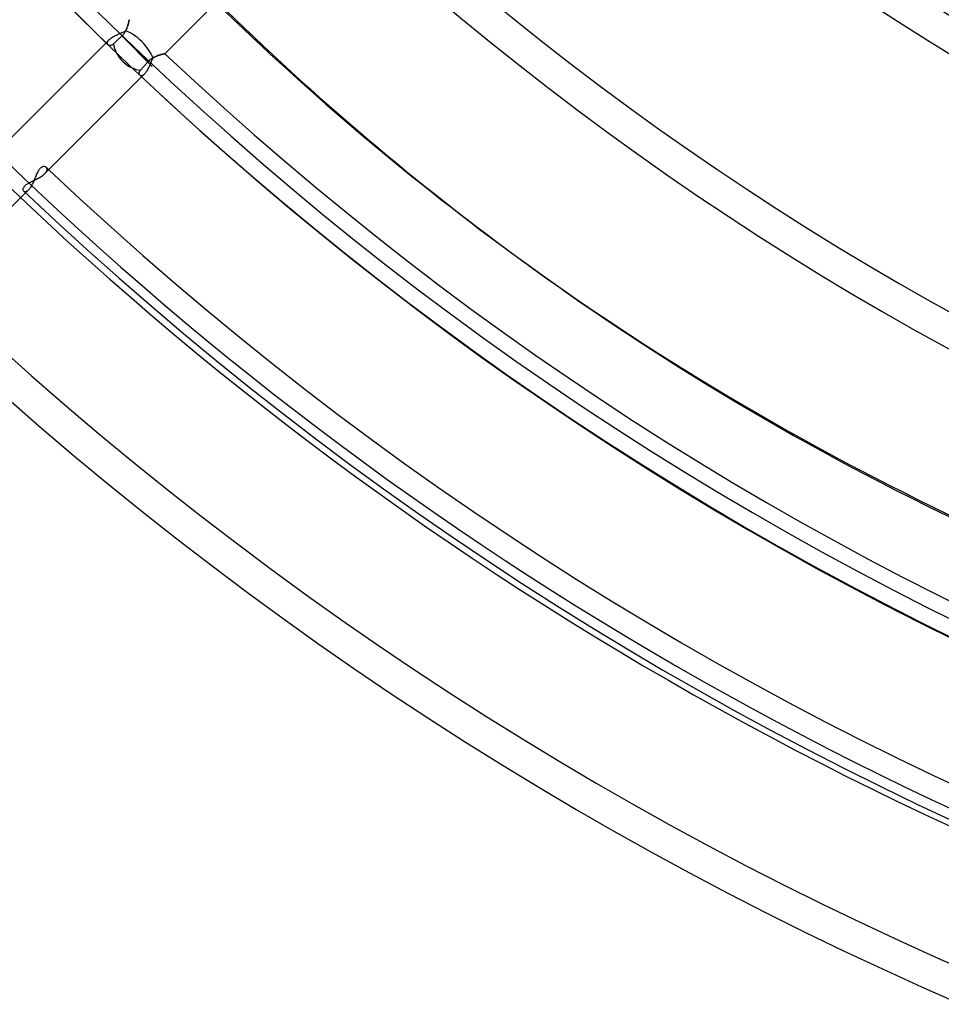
# Model space of a CAD drawing. Header units: millimetres. Extents: x -270 to 270, y -270 to 270.
# Tile 4 of 56: x -146 to -90, y -204 to -144. Entities that reach past the tile are written whole.
import ezdxf

# ---------------------------------------------------------------- set-up
doc = ezdxf.new("R2010")
doc.units = ezdxf.units.MM
doc.layers.add('MAIN-1', color=7, linetype='Continuous')
doc.layers.add('MAIN-2', color=7, linetype='Continuous')

msp = doc.modelspace()

# ---------------------------------------------------------------- linework, layer by layer
at = {"layer": 'MAIN-1'}
for p, q in [((-137.431, -145.98), (-127.737, -136.286)), ((-139.622, -143.918), (-139.625, -143.933)), ((-139.619, -143.906), (-139.622, -143.918)), ((-139.618, -143.898), (-139.619, -143.906)), ((-139.617, -143.892), (-139.618, -143.898)), ((-139.616, -143.891), (-139.617, -143.892)), ((-139.809, -144.52), (-139.831, -144.564)), ((-139.789, -144.477), (-139.809, -144.52)), ((-139.771, -144.434), (-139.789, -144.477)), ((-139.754, -144.392), (-139.771, -144.434)), ((-139.738, -144.349), (-139.754, -144.392)), ((-139.724, -144.308), (-139.738, -144.349)), ((-139.71, -144.267), (-139.724, -144.308)), ((-139.698, -144.228), (-139.71, -144.267)), ((-139.687, -144.189), (-139.698, -144.228)), ((-139.676, -144.152), (-139.687, -144.189)), ((-139.667, -144.117), (-139.676, -144.152)), ((-139.659, -144.083), (-139.667, -144.117)), ((-139.651, -144.052), (-139.659, -144.083)), ((-139.644, -144.023), (-139.651, -144.052)), ((-139.638, -143.996), (-139.644, -144.023)), ((-139.633, -143.972), (-139.638, -143.996)), ((-139.628, -143.951), (-139.633, -143.972)), ((-139.625, -143.933), (-139.628, -143.951)), ((-140.307, -145.114), (-140.334, -145.139)), ((-140.28, -145.088), (-140.307, -145.114)), ((-140.251, -145.06), (-140.28, -145.088)), ((-140.222, -145.032), (-140.251, -145.06)), ((-140.192, -145.004), (-140.222, -145.032)), ((-140.162, -144.976), (-140.192, -145.004)), ((-140.132, -144.947), (-140.162, -144.976)), ((-140.102, -144.919), (-140.132, -144.947)), ((-140.073, -144.891), (-140.102, -144.919)), ((-140.036, -144.854), (-140.073, -144.891)), ((-140.073, -144.891), (-138.208, -146.756)), ((-140.001, -144.816), (-140.036, -144.854)), ((-139.968, -144.777), (-140.001, -144.816)), ((-139.936, -144.735), (-139.968, -144.777)), ((-139.907, -144.693), (-139.936, -144.735)), ((-139.88, -144.65), (-139.907, -144.693)), ((-139.854, -144.607), (-139.88, -144.65)), ((-139.831, -144.564), (-139.854, -144.607)), ((-141.041, -145.316), (-146.956, -151.23)), ((-140.907, -145.445), (-140.921, -145.433)), ((-140.891, -145.455), (-140.907, -145.445)), ((-140.873, -145.463), (-140.891, -145.455)), ((-140.853, -145.47), (-140.873, -145.463)), ((-140.833, -145.474), (-140.853, -145.47)), ((-140.81, -145.476), (-140.833, -145.474)), ((-140.787, -145.476), (-140.81, -145.476)), ((-140.763, -145.473), (-140.787, -145.476)), ((-140.737, -145.467), (-140.763, -145.473)), ((-140.712, -145.459), (-140.737, -145.467)), ((-140.685, -145.447), (-140.712, -145.459)), ((-140.658, -145.433), (-140.685, -145.447)), ((-140.631, -145.416), (-140.658, -145.433)), ((-140.604, -145.395), (-140.631, -145.416)), ((-140.577, -145.371), (-140.604, -145.395)), ((-140.557, -145.352), (-140.577, -145.371)), ((-140.536, -145.331), (-140.557, -145.352)), ((-140.513, -145.31), (-140.536, -145.331)), ((-140.489, -145.287), (-140.513, -145.31)), ((-140.464, -145.263), (-140.489, -145.287)), ((-140.439, -145.239), (-140.464, -145.263)), ((-140.413, -145.214), (-140.439, -145.239)), ((-140.386, -145.189), (-140.413, -145.214)), ((-140.36, -145.164), (-140.386, -145.189)), ((-140.334, -145.139), (-140.36, -145.164)), ((-138.478, -146.486), (-139.276, -145.688)), ((-138.343, -146.355), (-138.305, -146.325)), ((-138.305, -146.325), (-138.267, -146.297)), ((-138.267, -146.297), (-138.229, -146.271)), ((-138.229, -146.271), (-138.189, -146.247)), ((-138.189, -146.247), (-138.15, -146.224)), ((-138.15, -146.224), (-138.11, -146.203)), ((-138.11, -146.203), (-138.07, -146.183)), ((-138.07, -146.183), (-138.031, -146.164)), ((-138.031, -146.164), (-137.991, -146.147)), ((-137.991, -146.147), (-137.951, -146.13)), ((-137.951, -146.13), (-137.912, -146.115)), ((-137.912, -146.115), (-137.874, -146.101)), ((-137.874, -146.101), (-137.835, -146.087)), ((-137.835, -146.087), (-137.798, -146.075)), ((-137.798, -146.075), (-137.761, -146.063)), ((-137.761, -146.063), (-137.726, -146.053)), ((-137.726, -146.053), (-137.692, -146.043)), ((-137.692, -146.043), (-137.659, -146.034)), ((-137.659, -146.034), (-137.628, -146.026)), ((-137.628, -146.026), (-137.599, -146.018)), ((-137.599, -146.018), (-137.571, -146.011)), ((-137.571, -146.011), (-137.546, -146.005)), ((-137.546, -146.005), (-137.523, -146)), ((-137.523, -146), (-137.502, -145.995)), ((-137.502, -145.995), (-137.483, -145.991)), ((-137.483, -145.991), (-137.468, -145.987)), ((-137.468, -145.987), (-137.454, -145.985)), ((-137.454, -145.985), (-137.444, -145.982)), ((-137.444, -145.982), (-137.437, -145.981)), ((-137.437, -145.981), (-137.432, -145.98)), ((-137.432, -145.98), (-137.431, -145.98)), ((-138.882, -146.952), (-138.863, -146.93)), ((-138.863, -146.93), (-138.843, -146.906)), ((-138.843, -146.906), (-138.821, -146.882)), ((-138.821, -146.882), (-138.799, -146.857)), ((-138.799, -146.857), (-138.777, -146.83)), ((-138.777, -146.83), (-138.753, -146.804)), ((-138.753, -146.804), (-138.73, -146.777)), ((-138.73, -146.777), (-138.706, -146.75)), ((-138.706, -146.75), (-138.683, -146.723)), ((-138.683, -146.723), (-138.66, -146.696)), ((-138.66, -146.696), (-138.635, -146.668)), ((-138.635, -146.668), (-138.61, -146.639)), ((-138.61, -146.639), (-138.584, -146.609)), ((-138.584, -146.609), (-138.558, -146.578)), ((-138.558, -146.578), (-138.531, -146.548)), ((-138.531, -146.548), (-138.504, -146.517)), ((-138.504, -146.517), (-138.478, -146.486)), ((-138.478, -146.486), (-138.446, -146.451)), ((-138.446, -146.451), (-138.413, -146.418)), ((-138.413, -146.418), (-138.378, -146.386)), ((-138.378, -146.386), (-138.343, -146.355)), ((-144.796, -153.345), (-138.856, -147.405)), ((-139.005, -147.185), (-139.003, -147.163)), ((-139.005, -147.206), (-139.005, -147.185)), ((-139.003, -147.226), (-139.005, -147.206)), ((-139.003, -147.163), (-138.999, -147.14)), ((-138.999, -147.244), (-139.003, -147.226)), ((-138.999, -147.14), (-138.992, -147.117)), ((-138.992, -147.262), (-138.999, -147.244)), ((-138.992, -147.117), (-138.983, -147.092)), ((-138.984, -147.278), (-138.992, -147.262)), ((-138.974, -147.292), (-138.984, -147.278)), ((-138.983, -147.092), (-138.971, -147.068)), ((-138.963, -147.305), (-138.974, -147.292)), ((-138.971, -147.068), (-138.956, -147.043)), ((-138.956, -147.043), (-138.938, -147.018)), ((-138.938, -147.018), (-138.917, -146.992)), ((-138.917, -146.992), (-138.9, -146.972)), ((-138.9, -146.972), (-138.882, -146.952)), ((-145.195, -153.622), (-145.137, -153.589)), ((-145.137, -153.589), (-145.08, -153.556)), ((-145.08, -153.556), (-145.025, -153.522)), ((-145.025, -153.522), (-144.973, -153.488)), ((-144.973, -153.488), (-144.923, -153.453)), ((-144.923, -153.453), (-144.877, -153.417)), ((-144.877, -153.417), (-144.834, -153.381)), ((-144.834, -153.381), (-144.796, -153.345)), ((-146.113, -154.223), (-146.097, -154.19)), ((-146.097, -154.19), (-146.076, -154.156)), ((-146.076, -154.156), (-146.05, -154.122)), ((-146.05, -154.122), (-146.018, -154.088)), ((-146.018, -154.088), (-145.981, -154.054)), ((-145.981, -154.054), (-145.94, -154.021)), ((-145.94, -154.021), (-145.895, -153.989)), ((-145.895, -153.989), (-145.846, -153.957)), ((-145.846, -153.957), (-145.794, -153.925)), ((-145.794, -153.925), (-145.739, -153.895)), ((-145.739, -153.895), (-145.682, -153.865)), ((-145.682, -153.865), (-145.623, -153.835)), ((-145.623, -153.835), (-145.563, -153.805)), ((-145.563, -153.805), (-145.502, -153.776)), ((-145.502, -153.776), (-145.44, -153.746)), ((-145.44, -153.746), (-145.378, -153.715)), ((-145.378, -153.715), (-145.317, -153.685)), ((-145.317, -153.685), (-145.256, -153.653)), ((-145.256, -153.653), (-145.195, -153.622)), ((-151.922, -160.47), (-145.983, -154.532)), ((-146.134, -154.316), (-146.131, -154.286)), ((-146.132, -154.344), (-146.134, -154.316)), ((-146.127, -154.369), (-146.132, -154.344)), ((-146.131, -154.286), (-146.125, -154.255)), ((-146.118, -154.393), (-146.127, -154.369)), ((-146.125, -154.255), (-146.113, -154.223)), ((-146.106, -154.413), (-146.118, -154.393)), ((-146.091, -154.431), (-146.106, -154.413)), ((-115.597, -158.606), (-115.122, -158.951))]:
    msp.add_line(p, q, dxfattribs=at)
for radius, start, end in [(153.341, 227.25932, 312.74072), (155.357, 227.22998, 312.77006), (169.059, 227.04915, 312.95083), (171.073, 227.02503, 312.975), (184.775, 226.8748, 313.12523), (186.791, 226.85458, 313.14546), (202.507, 224.09733, 225.90267), (200.493, 226.72778, 313.27226), (202.507, 226.66911, 313.33093), (210.567, 226.6451, 313.35493), (212.583, 226.58958, 313.4104), (220.643, 226.56993, 313.43005), (222.657, 226.47253, 313.52745)]:
    msp.add_arc((0, 0), radius, start, end, dxfattribs=at)
for centre, major_axis, ratio, start_param, end_param in [((35.294, 49.078), (-150.891, -207.684), 0.809017, -0.117705, 0), ((35.769, 48.732), (150.891, 207.684), 0.809017, 3.021102, 3.141593), ((-139.276, -145.688), (1.069, -1.069), 0.70446, -2.42967, -0.678997), ((35.769, 48.732), (150.891, 207.684), 0.809017, -3.141593, -2.827433)]:
    msp.add_ellipse(centre, major_axis=major_axis, ratio=ratio, start_param=start_param, end_param=end_param, dxfattribs=at)
at = {"layer": 'MAIN-2'}
for p, q in [((-139.624, -143.932), (-139.621, -143.914)), ((-139.621, -143.914), (-139.618, -143.901)), ((-139.618, -143.901), (-139.617, -143.893)), ((-139.617, -143.893), (-139.616, -143.891)), ((-139.838, -144.578), (-139.811, -144.525)), ((-139.811, -144.525), (-139.787, -144.472)), ((-139.787, -144.472), (-139.765, -144.419)), ((-139.765, -144.419), (-139.745, -144.367)), ((-139.745, -144.367), (-139.726, -144.316)), ((-139.726, -144.316), (-139.71, -144.266)), ((-139.71, -144.266), (-139.695, -144.217)), ((-139.695, -144.217), (-139.681, -144.17)), ((-139.681, -144.17), (-139.669, -144.126)), ((-139.669, -144.126), (-139.659, -144.085)), ((-139.659, -144.085), (-139.65, -144.047)), ((-139.65, -144.047), (-139.642, -144.012)), ((-139.642, -144.012), (-139.635, -143.981)), ((-139.635, -143.981), (-139.629, -143.954)), ((-139.629, -143.954), (-139.624, -143.932)), ((-140.842, -145.117), (-141.041, -145.316)), ((-140.867, -145.143), (-140.842, -145.117)), ((-140.842, -145.117), (-140.808, -145.085)), ((-140.808, -145.085), (-140.77, -145.053)), ((-140.77, -145.053), (-140.728, -145.021)), ((-140.728, -145.021), (-140.683, -144.989)), ((-140.683, -144.989), (-140.635, -144.958)), ((-140.635, -144.958), (-140.584, -144.927)), ((-140.584, -144.927), (-140.53, -144.897)), ((-140.53, -144.897), (-140.475, -144.868)), ((-140.475, -144.868), (-140.418, -144.839)), ((-140.418, -144.839), (-140.359, -144.811)), ((-140.359, -144.811), (-140.3, -144.783)), ((-140.3, -144.783), (-140.24, -144.756)), ((-140.24, -144.756), (-140.18, -144.73)), ((-140.18, -144.73), (-140.121, -144.704)), ((-140.121, -144.704), (-140.062, -144.679)), ((-140.062, -144.679), (-140.005, -144.654)), ((-140.005, -144.654), (-139.948, -144.629)), ((-139.948, -144.629), (-139.892, -144.603)), ((-139.892, -144.603), (-139.838, -144.578)), ((-140.96, -145.332), (-140.958, -145.311)), ((-140.959, -145.352), (-140.96, -145.332)), ((-140.956, -145.371), (-140.959, -145.352)), ((-140.958, -145.311), (-140.954, -145.289)), ((-140.951, -145.388), (-140.956, -145.371)), ((-140.954, -145.289), (-140.946, -145.266)), ((-140.943, -145.404), (-140.951, -145.388)), ((-140.946, -145.266), (-140.936, -145.242)), ((-140.933, -145.419), (-140.943, -145.404)), ((-140.936, -145.242), (-140.923, -145.218)), ((-140.921, -145.433), (-140.933, -145.419)), ((-140.923, -145.218), (-140.907, -145.194)), ((-140.907, -145.194), (-140.889, -145.168)), ((-140.889, -145.168), (-140.867, -145.143)), ((-138.194, -146.29), (-138.218, -146.346)), ((-138.17, -146.236), (-138.194, -146.29)), ((-138.124, -146.21), (-138.17, -146.236)), ((-138.078, -146.186), (-138.124, -146.21)), ((-138.032, -146.164), (-138.078, -146.186)), ((-137.986, -146.144), (-138.032, -146.164)), ((-137.941, -146.126), (-137.986, -146.144)), ((-137.896, -146.109), (-137.941, -146.126)), ((-137.851, -146.093), (-137.896, -146.109)), ((-137.808, -146.078), (-137.851, -146.093)), ((-137.766, -146.065), (-137.808, -146.078)), ((-137.725, -146.053), (-137.766, -146.065)), ((-137.686, -146.041), (-137.725, -146.053)), ((-137.648, -146.031), (-137.686, -146.041)), ((-137.613, -146.022), (-137.648, -146.031)), ((-137.581, -146.014), (-137.613, -146.022)), ((-137.551, -146.006), (-137.581, -146.014)), ((-137.524, -146), (-137.551, -146.006)), ((-137.5, -145.995), (-137.524, -146)), ((-137.479, -145.99), (-137.5, -145.995)), ((-137.462, -145.986), (-137.479, -145.99)), ((-137.448, -145.983), (-137.462, -145.986)), ((-137.439, -145.981), (-137.448, -145.983)), ((-137.433, -145.98), (-137.439, -145.981)), ((-137.431, -145.98), (-137.433, -145.98)), ((-138.471, -146.927), (-138.5, -146.979)), ((-138.443, -146.873), (-138.471, -146.927)), ((-138.416, -146.816), (-138.443, -146.873)), ((-138.39, -146.759), (-138.416, -146.816)), ((-138.363, -146.7), (-138.39, -146.759)), ((-138.338, -146.64), (-138.363, -146.7)), ((-138.313, -146.58), (-138.338, -146.64)), ((-138.289, -146.521), (-138.313, -146.58)), ((-138.265, -146.462), (-138.289, -146.521)), ((-138.241, -146.403), (-138.265, -146.462)), ((-138.218, -146.346), (-138.241, -146.403)), ((-138.951, -147.315), (-138.963, -147.305)), ((-138.937, -147.323), (-138.951, -147.315)), ((-138.922, -147.329), (-138.937, -147.323)), ((-138.906, -147.334), (-138.922, -147.329)), ((-138.889, -147.336), (-138.906, -147.334)), ((-138.871, -147.336), (-138.889, -147.336)), ((-138.852, -147.334), (-138.871, -147.336)), ((-138.856, -147.405), (-138.68, -147.229)), ((-138.833, -147.329), (-138.852, -147.334)), ((-138.812, -147.322), (-138.833, -147.329)), ((-138.791, -147.313), (-138.812, -147.322)), ((-138.77, -147.301), (-138.791, -147.313)), ((-138.748, -147.287), (-138.77, -147.301)), ((-138.726, -147.27), (-138.748, -147.287)), ((-138.703, -147.251), (-138.726, -147.27)), ((-138.68, -147.229), (-138.703, -147.251)), ((-138.649, -147.196), (-138.68, -147.229)), ((-138.619, -147.16), (-138.649, -147.196)), ((-138.589, -147.12), (-138.619, -147.16)), ((-138.559, -147.076), (-138.589, -147.12)), ((-138.529, -147.029), (-138.559, -147.076)), ((-138.5, -146.979), (-138.529, -147.029)), ((-145.052, -152.989), (-145.084, -153.019)), ((-145.019, -152.965), (-145.052, -152.989)), ((-144.987, -152.945), (-145.019, -152.965)), ((-144.954, -152.93), (-144.987, -152.945)), ((-144.922, -152.919), (-144.954, -152.93)), ((-144.891, -152.913), (-144.922, -152.919)), ((-144.861, -152.91), (-144.891, -152.913)), ((-144.831, -152.911), (-144.861, -152.91)), ((-144.803, -152.915), (-144.831, -152.911)), ((-144.777, -152.923), (-144.803, -152.915)), ((-144.752, -152.934), (-144.777, -152.923)), ((-144.73, -152.947), (-144.752, -152.934)), ((-144.71, -152.963), (-144.73, -152.947)), ((-144.698, -152.976), (-144.71, -152.963)), ((-144.687, -152.99), (-144.698, -152.976)), ((-144.678, -153.005), (-144.687, -152.99)), ((-145.379, -153.562), (-145.404, -153.622)), ((-145.355, -153.502), (-145.379, -153.562)), ((-145.33, -153.444), (-145.355, -153.502)), ((-145.306, -153.388), (-145.33, -153.444)), ((-145.281, -153.332), (-145.306, -153.388)), ((-145.256, -153.278), (-145.281, -153.332)), ((-145.229, -153.227), (-145.256, -153.278)), ((-145.202, -153.178), (-145.229, -153.227)), ((-145.174, -153.132), (-145.202, -153.178)), ((-145.145, -153.09), (-145.174, -153.132)), ((-145.115, -153.052), (-145.145, -153.09)), ((-145.084, -153.019), (-145.115, -153.052)), ((-144.796, -153.345), (-144.773, -153.321)), ((-144.773, -153.321), (-144.752, -153.297)), ((-144.752, -153.297), (-144.733, -153.273)), ((-144.733, -153.273), (-144.716, -153.249)), ((-144.716, -153.249), (-144.701, -153.225)), ((-144.701, -153.225), (-144.688, -153.202)), ((-144.688, -153.202), (-144.678, -153.179)), ((-144.67, -153.021), (-144.678, -153.005)), ((-144.678, -153.179), (-144.67, -153.157)), ((-144.664, -153.038), (-144.67, -153.021)), ((-144.67, -153.157), (-144.664, -153.136)), ((-144.66, -153.056), (-144.664, -153.038)), ((-144.664, -153.136), (-144.66, -153.115)), ((-144.658, -153.075), (-144.66, -153.056)), ((-144.66, -153.115), (-144.658, -153.094)), ((-144.658, -153.094), (-144.658, -153.075)), ((-145.681, -154.196), (-145.712, -154.242)), ((-145.65, -154.148), (-145.681, -154.196)), ((-145.62, -154.096), (-145.65, -154.148)), ((-145.591, -154.041), (-145.62, -154.096)), ((-145.562, -153.985), (-145.591, -154.041)), ((-145.534, -153.927), (-145.562, -153.985)), ((-145.507, -153.867), (-145.534, -153.927)), ((-145.48, -153.806), (-145.507, -153.867)), ((-145.454, -153.745), (-145.48, -153.806)), ((-145.429, -153.683), (-145.454, -153.745)), ((-145.404, -153.622), (-145.429, -153.683)), ((-146.078, -154.441), (-146.091, -154.431)), ((-146.065, -154.449), (-146.078, -154.441)), ((-146.05, -154.456), (-146.065, -154.449)), ((-146.034, -154.46), (-146.05, -154.456)), ((-146.017, -154.462), (-146.034, -154.46)), ((-145.999, -154.462), (-146.017, -154.462)), ((-145.98, -154.46), (-145.999, -154.462)), ((-145.983, -154.532), (-145.806, -154.355)), ((-145.96, -154.456), (-145.98, -154.46)), ((-145.939, -154.449), (-145.96, -154.456)), ((-145.918, -154.439), (-145.939, -154.449)), ((-145.896, -154.427), (-145.918, -154.439)), ((-145.874, -154.413), (-145.896, -154.427)), ((-145.852, -154.396), (-145.874, -154.413)), ((-145.829, -154.377), (-145.852, -154.396)), ((-145.806, -154.355), (-145.829, -154.377)), ((-145.774, -154.321), (-145.806, -154.355)), ((-145.743, -154.283), (-145.774, -154.321)), ((-145.712, -154.242), (-145.743, -154.283))]:
    msp.add_line(p, q, dxfattribs=at)
for radius, start, end in [(213, 179.99998, 0), (212, 179.99998, 0), (202.5, 179.99998, 270.00002), (201.5, 179.99998, 270.00002), (210.567, 226.58821, 226.6451)]:
    msp.add_arc((0, 0), radius, start, end, dxfattribs=at)
for centre, major_axis, ratio, start_param, end_param in [((-139.276, -145.688), (1.069, -1.069), 0.412027, 0.68612, 2.469404), ((35.294, 49.078), (-150.891, -207.684), 0.809017, 0, 0.314159)]:
    msp.add_ellipse(centre, major_axis=major_axis, ratio=ratio, start_param=start_param, end_param=end_param, dxfattribs=at)

doc.saveas('drawing.dxf')
